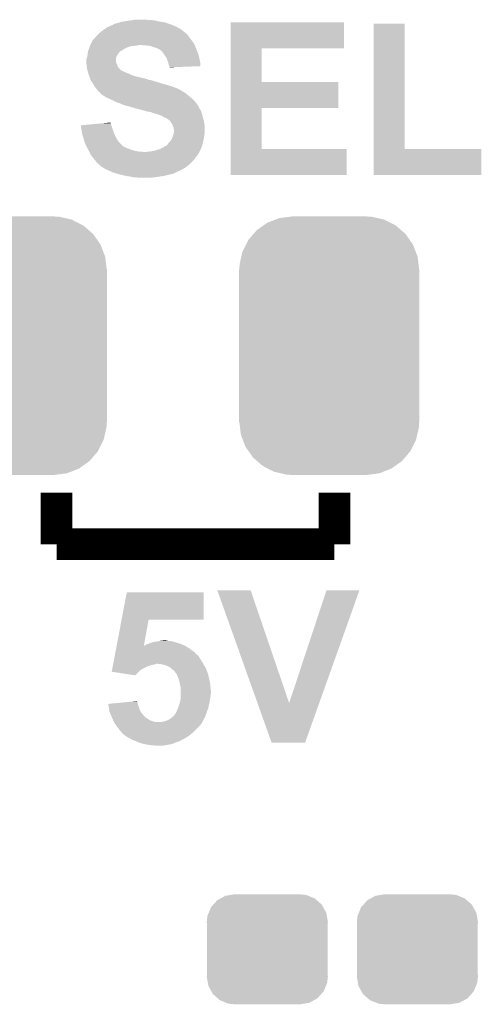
# Model space of a CAD drawing. Extents: x -1.3 to 24.2, y -3.9 to 53.4.
# Tile 8 of 33: x 11.4 to 14.4, y 2.3 to 8.6. Entities that reach past the tile are written whole.
import ezdxf

# ---------------------------------------------------------------- set-up
doc = ezdxf.new("R2010")
doc.units = 0
doc.layers.get('0').update_dxf_attribs({"linetype": 'CONTINUOUS'})
doc.layers.add('DAC_24_CLICK_V100_GTO', color=14, linetype='CONTINUOUS')
doc.layers.add('DAC_24_CLICK_V100_GTS', color=12, linetype='CONTINUOUS')

# ---------------------------------------------------------------- blocks, each defined once
blk = doc.blocks.new('CUSTOM_70')
for points in [[(-0.320744, 0.31339), (-0.298526, 0.325596), (0.317222, 0.31339), (0.30335, 0.325596)], [(-0.298526, 0.325596), (-0.268438, 0.342124), (0.30335, 0.325596), (0.2622, 0.342124)], [(-0.268438, 0.342124), (-0.233628, 0.347838), (0.2622, 0.342124), (0.247972, 0.347838)], [(-0.233628, 0.347838), (-0.20955, 0.35179), (0.247972, 0.347838), (0.20955, 0.35179)], [(-0.37475, 0.234078), (-0.360486, 0.26887), (0.377262, 0.234078), (0.357822, 0.26887)], [(-0.360486, 0.26887), (-0.34504, 0.286174), (0.357822, 0.26887), (0.348152, 0.286174)], [(-0.34504, 0.286174), (-0.320744, 0.31339), (0.348152, 0.286174), (0.317222, 0.31339)], [(-0.38735, 0.17526), (-0.383124, 0.213652), (0.38735, 0.17526), (0.380766, 0.213652)], [(-0.383124, 0.213652), (-0.37475, 0.234078), (0.380766, 0.213652), (0.377262, 0.234078)], [(-0.38608, 0.154124), (-0.38735, 0.17526), (0.38608, 0.154124), (0.38735, 0.17526)], [(-0.38608, -0.154124), (-0.38608, 0.154124), (0.38608, -0.154124), (0.38608, 0.154124)], [(-0.38735, -0.17526), (-0.38608, -0.154124), (0.38735, -0.17526), (0.38608, -0.154124)], [(-0.380764, -0.213652), (-0.38735, -0.17526), (0.383124, -0.213652), (0.38735, -0.17526)], [(-0.377262, -0.234078), (-0.380764, -0.213652), (0.374748, -0.234078), (0.383124, -0.213652)], [(-0.35782, -0.26887), (-0.377262, -0.234078), (0.360486, -0.26887), (0.374748, -0.234078)], [(-0.348152, -0.286174), (-0.35782, -0.26887), (0.345038, -0.286174), (0.360486, -0.26887)], [(-0.31722, -0.31339), (-0.348152, -0.286174), (0.320744, -0.31339), (0.345038, -0.286174)], [(-0.30335, -0.325596), (-0.31722, -0.31339), (0.298524, -0.325596), (0.320744, -0.31339)], [(-0.262198, -0.342124), (-0.30335, -0.325596), (0.268438, -0.342124), (0.298524, -0.325596)], [(-0.247972, -0.347838), (-0.262198, -0.342124), (0.233626, -0.347838), (0.268438, -0.342124)], [(-0.20955, -0.35179), (-0.247972, -0.347838), (0.20955, -0.35179), (0.233626, -0.347838)]]:
    blk.add_solid(points)
blk = doc.blocks.new('CUSTOM_76')
for points in [[(-0.319682, 0.816338), (-0.251122, 0.82504), (0.308712, 0.816338), (0.27044, 0.82504)], [(-0.251122, 0.82504), (-0.23749, 0.82677), (0.27044, 0.82504), (0.23749, 0.82677)], [(-0.464512, 0.738408), (-0.420946, 0.769256), (0.460796, 0.738408), (0.425156, 0.769256)], [(-0.420946, 0.769256), (-0.396894, 0.786286), (0.425156, 0.769256), (0.391508, 0.786286)], [(-0.396894, 0.786286), (-0.344522, 0.80667), (0.391508, 0.786286), (0.351232, 0.80667)], [(-0.344522, 0.80667), (-0.319682, 0.816338), (0.351232, 0.80667), (0.308712, 0.816338)], [(-0.5185, 0.67556), (-0.484594, 0.715032), (0.515528, 0.67556), (0.4878, 0.715032)], [(-0.484594, 0.715032), (-0.464512, 0.738408), (0.4878, 0.715032), (0.460796, 0.738408)], [(-0.555636, 0.601496), (-0.532704, 0.647234), (0.55303, 0.601496), (0.535424, 0.647234)], [(-0.532704, 0.647234), (-0.5185, 0.67556), (0.535424, 0.647234), (0.515528, 0.67556)], [(-0.573704, 0.520636), (-0.562694, 0.569912), (0.571254, 0.520636), (0.565186, 0.569912)], [(-0.562694, 0.569912), (-0.555636, 0.601496), (0.565186, 0.569912), (0.55303, 0.601496)], [(-0.57531, 0.48768), (-0.573704, 0.520636), (0.57531, 0.48768), (0.571254, 0.520636)], [(-0.57658, -0.48768), (-0.57658, 0.48768), (0.57658, -0.48768), (0.57658, 0.48768)], [(-0.571252, -0.520636), (-0.57531, -0.48768), (0.573704, -0.520636), (0.57531, -0.48768)], [(-0.565186, -0.569912), (-0.571252, -0.520636), (0.562692, -0.569912), (0.573704, -0.520636)], [(-0.553028, -0.601496), (-0.565186, -0.569912), (0.555636, -0.601496), (0.562692, -0.569912)], [(-0.535424, -0.647234), (-0.553028, -0.601496), (0.532702, -0.647234), (0.555636, -0.601496)], [(-0.515526, -0.67556), (-0.535424, -0.647234), (0.5185, -0.67556), (0.532702, -0.647234)], [(-0.4878, -0.715032), (-0.515526, -0.67556), (0.484592, -0.715032), (0.5185, -0.67556)], [(-0.460794, -0.738408), (-0.4878, -0.715032), (0.464512, -0.738408), (0.484592, -0.715032)], [(-0.425156, -0.769256), (-0.460794, -0.738408), (0.420944, -0.769256), (0.464512, -0.738408)], [(-0.391506, -0.786286), (-0.425156, -0.769256), (0.396894, -0.786286), (0.420944, -0.769256)], [(-0.351232, -0.80667), (-0.391506, -0.786286), (0.34452, -0.80667), (0.396894, -0.786286)], [(-0.30871, -0.816338), (-0.351232, -0.80667), (0.319682, -0.816338), (0.34452, -0.80667)], [(-0.27044, -0.82504), (-0.30871, -0.816338), (0.25112, -0.82504), (0.319682, -0.816338)], [(-0.23749, -0.82677), (-0.27044, -0.82504), (0.23749, -0.82677), (0.25112, -0.82504)]]:
    blk.add_solid(points)

msp = doc.modelspace()

# ---------------------------------------------------------------- linework, layer by layer
at = {"layer": 'DAC_24_CLICK_V100_GTO', "const_width": 0.2032}
for points in [[(11.684, 5.2832), (11.684, 5.6134)], [(13.462, 5.2832), (13.462, 5.6134)], [(11.684, 5.2832), (13.462, 5.2832)]]:
    msp.add_lwpolyline(points, dxfattribs=at)
at = {"layer": 'DAC_24_CLICK_V100_GTO'}
for points in [[(12.092942, 8.6233), (12.12088, 8.62838), (12.363022, 8.6233), (12.33424, 8.62838)], [(12.12088, 8.62838), (12.1539, 8.63346), (12.33424, 8.62838), (12.311378, 8.63346)], [(12.1539, 8.63346), (12.17168, 8.636), (12.311378, 8.63346), (12.2936, 8.636)], [(12.17168, 8.636), (12.189462, 8.63854), (12.275822, 8.636), (12.260578, 8.63854)], [(11.963402, 8.55726), (11.982994, 8.5725), (12.504418, 8.55726), (12.486642, 8.5725)], [(11.982994, 8.5725), (11.98626, 8.57504), (12.486642, 8.5725), (12.482578, 8.57504)], [(11.98626, 8.57504), (12.001494, 8.5852), (12.482578, 8.57504), (12.466318, 8.5852)], [(12.001494, 8.5852), (12.009112, 8.59028), (12.466318, 8.5852), (12.45616, 8.59028)], [(12.009112, 8.59028), (12.020292, 8.59536), (12.45616, 8.59028), (12.446, 8.59536)], [(12.020292, 8.59536), (12.037064, 8.60298), (12.446, 8.59536), (12.428854, 8.60298)], [(12.037064, 8.60298), (12.039606, 8.602986), (12.428854, 8.60298), (12.42884, 8.602986)], [(12.039606, 8.602986), (12.04214, 8.60552), (12.42884, 8.602986), (12.423138, 8.60552)], [(12.04214, 8.60552), (12.042144, 8.605522), (12.423138, 8.60552), (12.423132, 8.605522)], [(12.042144, 8.605522), (12.052302, 8.6106), (12.423132, 8.605522), (12.407898, 8.6106)], [(12.052302, 8.6106), (12.067542, 8.61568), (12.407898, 8.6106), (12.392658, 8.61568)], [(12.067542, 8.61568), (12.080242, 8.618222), (12.392658, 8.61568), (12.385032, 8.618222)], [(12.080242, 8.618222), (12.086584, 8.620758), (12.385032, 8.618222), (12.377422, 8.620758)], [(12.086584, 8.620758), (12.092942, 8.6233), (12.377422, 8.620758), (12.363022, 8.6233)], [(12.799084, 8.45566), (12.799088, 8.62073), (13.52293, 8.45566), (13.52296, 8.62073)], [(12.799088, 8.62073), (12.79909, 8.62076), (13.52296, 8.62073), (12.79909, 8.62076)], [(13.713464, 7.8105), (13.713488, 8.61311), (13.91161, 7.8105), (13.91158, 8.61311)], [(13.713488, 8.61311), (13.71349, 8.61314), (13.91158, 8.61311), (13.71349, 8.61314)], [(11.912604, 8.50138), (11.915142, 8.506452), (12.55268, 8.50138), (12.548624, 8.506452)], [(11.915142, 8.506452), (11.92276, 8.51408), (12.548624, 8.506452), (12.54252, 8.51408)], [(11.92276, 8.51408), (11.9253, 8.516622), (12.54252, 8.51408), (12.540614, 8.516622)], [(11.9253, 8.516622), (11.932922, 8.52678), (12.540614, 8.516622), (12.532996, 8.52678)], [(11.932922, 8.52678), (11.9507, 8.544558), (12.532996, 8.52678), (12.51966, 8.544558)], [(11.9507, 8.544558), (11.95578, 8.549638), (12.51966, 8.544558), (12.514572, 8.549638)], [(11.95578, 8.549638), (11.958328, 8.552186), (12.514572, 8.549638), (12.509506, 8.552186)], [(11.958328, 8.552186), (11.96338, 8.557238), (12.509506, 8.552186), (12.506966, 8.557238)], [(11.96338, 8.557238), (11.963402, 8.55726), (12.506966, 8.557238), (12.504418, 8.55726)], [(11.886354, 8.43788), (11.890586, 8.45058), (12.095484, 8.43788), (12.115802, 8.45058)], [(11.890586, 8.45058), (11.89228, 8.45566), (12.115802, 8.45058), (12.12596, 8.45566)], [(11.89228, 8.45566), (11.894312, 8.46074), (12.12596, 8.45566), (12.13612, 8.46074)], [(11.894312, 8.46074), (11.897358, 8.468358), (12.13612, 8.46074), (12.158978, 8.468358)], [(11.897358, 8.468358), (11.898376, 8.4709), (12.158978, 8.468358), (12.1793, 8.4709)], [(11.898376, 8.4709), (11.900408, 8.47598), (12.1793, 8.4709), (12.21486, 8.47598)], [(11.900408, 8.47598), (11.90244, 8.48106), (12.56792, 8.47598), (12.56538, 8.48106)], [(11.90244, 8.48106), (11.90498, 8.486138), (12.56538, 8.48106), (12.56284, 8.486138)], [(11.90498, 8.486138), (11.912604, 8.50138), (12.56284, 8.486138), (12.55268, 8.50138)], [(12.25804, 8.47344), (12.227562, 8.47598), (12.56919, 8.47344), (12.56792, 8.47598)], [(12.283438, 8.4709), (12.25804, 8.47344), (12.57046, 8.4709), (12.56919, 8.47344)], [(12.30376, 8.46328), (12.283438, 8.4709), (12.573318, 8.46328), (12.57046, 8.4709)], [(12.32154, 8.458202), (12.30376, 8.46328), (12.575222, 8.458202), (12.573318, 8.46328)], [(12.33424, 8.45312), (12.32154, 8.458202), (12.577128, 8.45312), (12.575222, 8.458202)], [(12.33932, 8.45058), (12.33424, 8.45312), (12.57808, 8.45058), (12.577128, 8.45312)], [(12.344396, 8.448042), (12.33932, 8.45058), (12.579168, 8.448042), (12.57808, 8.45058)], [(12.349474, 8.442966), (12.344396, 8.448042), (12.581344, 8.442966), (12.579168, 8.448042)], [(12.35202, 8.44296), (12.349474, 8.442966), (12.581346, 8.44296), (12.581344, 8.442966)], [(12.360488, 8.4328), (12.35202, 8.44296), (12.5857, 8.4328), (12.581346, 8.44296)], [(12.799078, 8.23976), (12.799084, 8.45563), (12.99721, 8.23976), (12.99718, 8.45563)], [(12.799084, 8.45563), (12.799084, 8.45566), (12.99718, 8.45563), (13.52293, 8.45566)], [(11.8745, 8.379462), (11.877038, 8.392158), (12.065002, 8.379462), (12.065, 8.392158)], [(11.8745, 8.366762), (11.8745, 8.379462), (12.065002, 8.366762), (12.065002, 8.379462)], [(11.877038, 8.392158), (11.87704, 8.39216), (12.065, 8.392158), (12.065, 8.39216)], [(11.87704, 8.39216), (11.880668, 8.404866), (12.065, 8.39216), (12.067538, 8.404866)], [(11.880668, 8.404866), (11.88212, 8.409942), (12.067538, 8.404866), (12.071348, 8.409942)], [(11.88212, 8.409942), (11.882684, 8.41502), (12.071348, 8.409942), (12.07516, 8.41502)], [(11.882684, 8.41502), (11.884378, 8.43026), (12.07516, 8.41502), (12.08532, 8.43026)], [(11.884378, 8.43026), (11.884662, 8.432802), (12.08532, 8.43026), (12.087862, 8.432802)], [(11.884662, 8.432802), (11.886352, 8.437874), (12.087862, 8.432802), (12.092934, 8.437874)], [(11.886352, 8.437874), (11.886354, 8.43788), (12.092934, 8.437874), (12.095484, 8.43788)], [(12.36472, 8.42772), (12.360488, 8.4328), (12.587606, 8.42772), (12.5857, 8.4328)], [(12.375608, 8.412478), (12.36472, 8.42772), (12.59332, 8.412478), (12.587606, 8.42772)], [(12.37742, 8.40994), (12.375608, 8.412478), (12.593884, 8.40994), (12.59332, 8.412478)], [(12.387578, 8.394702), (12.37742, 8.40994), (12.597272, 8.394702), (12.593884, 8.40994)], [(12.3952, 8.37438), (12.387578, 8.394702), (12.601788, 8.37438), (12.597272, 8.394702)], [(11.874502, 8.366758), (11.8745, 8.366762), (12.065002, 8.366758), (12.065002, 8.366762)], [(11.875348, 8.35914), (11.874502, 8.366758), (12.06754, 8.35914), (12.065002, 8.366758)], [(11.876476, 8.348978), (11.875348, 8.35914), (12.072622, 8.348978), (12.06754, 8.35914)], [(11.87704, 8.3439), (11.876476, 8.348978), (12.073892, 8.3439), (12.072622, 8.348978)], [(11.877676, 8.338816), (11.87704, 8.3439), (12.075162, 8.338816), (12.073892, 8.3439)], [(11.878946, 8.32866), (11.877676, 8.338816), (12.082782, 8.32866), (12.075162, 8.338816)], [(11.87958, 8.323582), (11.878946, 8.32866), (12.08786, 8.323582), (12.082782, 8.32866)], [(11.881034, 8.3185), (11.87958, 8.323582), (12.09294, 8.3185), (12.08786, 8.323582)], [(11.882484, 8.31342), (11.881034, 8.3185), (12.100562, 8.31342), (12.09294, 8.3185)], [(11.88321, 8.31088), (11.882484, 8.31342), (12.105642, 8.31088), (12.100562, 8.31342)], [(12.39774, 8.366758), (12.3952, 8.37438), (12.60348, 8.366758), (12.601788, 8.37438)], [(12.400278, 8.35914), (12.39774, 8.366758), (12.60347, 8.35914), (12.60348, 8.366758)], [(12.40282, 8.346442), (12.400278, 8.35914), (12.603456, 8.346442), (12.60347, 8.35914)], [(12.405362, 8.34136), (12.40282, 8.346442), (12.60345, 8.34136), (12.603456, 8.346442)], [(12.407898, 8.336284), (12.405362, 8.34136), (12.47267, 8.336284), (12.60345, 8.34136)], [(12.4079, 8.33377), (12.407898, 8.336284), (12.4079, 8.33377), (12.47267, 8.336284)], [(11.883938, 8.308336), (11.88321, 8.31088), (12.113254, 8.308336), (12.105642, 8.31088)], [(11.885388, 8.303258), (11.883938, 8.308336), (12.118346, 8.303258), (12.113254, 8.308336)], [(11.886114, 8.300718), (11.885388, 8.303258), (12.128502, 8.300718), (12.118346, 8.303258)], [(11.889018, 8.29056), (11.886114, 8.300718), (12.1539, 8.29056), (12.128502, 8.300718)], [(11.889742, 8.28802), (11.889018, 8.29056), (12.158982, 8.28802), (12.1539, 8.29056)], [(11.891556, 8.28294), (11.889742, 8.28802), (12.169142, 8.28294), (12.158982, 8.28802)], [(11.89337, 8.277862), (11.891556, 8.28294), (12.18438, 8.277862), (12.169142, 8.28294)], [(11.896998, 8.2677), (11.89337, 8.277862), (12.22502, 8.2677), (12.18438, 8.277862)], [(11.89881, 8.26262), (11.896998, 8.2677), (12.247878, 8.26262), (12.22502, 8.2677)], [(11.901532, 8.255), (11.89881, 8.26262), (12.27328, 8.255), (12.247878, 8.26262)], [(11.902438, 8.25246), (11.901532, 8.255), (12.280904, 8.25246), (12.27328, 8.255)], [(11.90244, 8.252452), (11.902438, 8.25246), (12.286014, 8.252452), (12.285982, 8.25246)], [(11.904054, 8.249918), (11.90244, 8.252452), (12.296142, 8.249918), (12.286014, 8.252452)], [(11.907286, 8.24484), (11.904054, 8.249918), (12.308842, 8.24484), (12.296142, 8.249918)], [(11.908904, 8.242298), (11.907286, 8.24484), (12.32154, 8.242298), (12.308842, 8.24484)], [(11.91537, 8.23214), (11.908904, 8.242298), (12.35202, 8.23214), (12.32154, 8.242298)], [(11.92022, 8.22452), (11.91537, 8.23214), (12.378694, 8.22452), (12.35202, 8.23214)], [(11.927838, 8.211822), (11.92022, 8.22452), (12.42314, 8.211822), (12.378694, 8.22452)], [(11.937366, 8.19912), (11.927838, 8.211822), (12.45616, 8.19912), (12.42314, 8.211822)], [(11.943082, 8.1915), (11.937366, 8.19912), (12.471398, 8.1915), (12.45616, 8.19912)], [(11.948798, 8.18388), (11.943082, 8.1915), (12.484096, 8.18388), (12.471398, 8.1915)], [(12.799072, 8.07466), (12.799078, 8.23973), (13.48737, 8.07466), (13.4874, 8.23973)], [(12.799078, 8.23973), (12.799078, 8.23976), (13.4874, 8.23973), (12.99721, 8.23976)], [(11.94882, 8.18385), (11.948798, 8.18388), (12.48664, 8.18385), (12.484096, 8.18388)], [(11.9507, 8.181342), (11.94882, 8.18385), (12.486662, 8.181342), (12.48664, 8.18385)], [(11.95071, 8.181334), (11.9507, 8.181342), (12.486662, 8.181334), (12.486662, 8.181342)], [(11.955788, 8.176262), (11.95071, 8.181334), (12.496796, 8.176262), (12.486662, 8.181334)], [(11.955792, 8.17626), (11.955788, 8.176262), (12.496798, 8.17626), (12.496796, 8.176262)], [(11.960854, 8.173714), (11.955792, 8.17626), (12.501044, 8.173714), (12.496798, 8.17626)], [(11.963398, 8.168644), (11.960854, 8.173714), (12.509494, 8.168644), (12.501044, 8.173714)], [(11.963404, 8.16864), (11.963398, 8.168644), (12.5095, 8.16864), (12.509494, 8.168644)], [(11.9761, 8.15848), (11.963404, 8.16864), (12.521692, 8.15848), (12.5095, 8.16864)], [(11.99134, 8.14832), (11.9761, 8.15848), (12.533884, 8.14832), (12.521692, 8.15848)], [(12.00023, 8.14324), (11.99134, 8.14832), (12.53998, 8.14324), (12.533884, 8.14832)], [(12.009118, 8.13816), (12.00023, 8.14324), (12.545788, 8.13816), (12.53998, 8.14324)], [(12.0269, 8.13054), (12.009118, 8.13816), (12.554496, 8.13054), (12.545788, 8.13816)], [(12.03706, 8.12546), (12.0269, 8.13054), (12.560302, 8.12546), (12.554496, 8.13054)], [(12.06246, 8.11276), (12.03706, 8.12546), (12.571416, 8.11276), (12.560302, 8.12546)], [(12.083792, 8.105142), (12.06246, 8.11276), (12.57808, 8.105142), (12.571416, 8.11276)], [(12.09802, 8.10006), (12.083792, 8.105142), (12.581892, 8.10006), (12.57808, 8.105142)], [(12.115802, 8.09244), (12.09802, 8.10006), (12.587608, 8.09244), (12.581892, 8.10006)], [(12.131038, 8.087362), (12.115802, 8.09244), (12.591418, 8.087362), (12.587608, 8.09244)], [(12.146256, 8.084824), (12.131038, 8.087362), (12.59332, 8.084824), (12.591418, 8.087362)], [(12.146278, 8.08482), (12.146256, 8.084824), (12.593322, 8.08482), (12.59332, 8.084824)], [(12.158978, 8.079742), (12.146278, 8.08482), (12.593324, 8.079742), (12.593322, 8.08482)], [(12.15901, 8.079734), (12.158978, 8.079742), (12.593324, 8.079734), (12.593324, 8.079742)], [(12.179298, 8.074662), (12.15901, 8.079734), (12.596708, 8.074662), (12.593324, 8.079734)], [(12.184376, 8.072122), (12.179298, 8.074662), (12.5984, 8.072122), (12.596708, 8.074662)], [(12.184378, 8.07212), (12.184376, 8.072122), (12.598402, 8.07212), (12.5984, 8.072122)], [(12.20724, 8.06704), (12.184378, 8.07212), (12.60145, 8.06704), (12.598402, 8.07212)], [(12.22756, 8.06196), (12.20724, 8.06704), (12.604496, 8.06196), (12.60145, 8.06704)], [(12.236458, 8.059418), (12.22756, 8.06196), (12.60602, 8.059418), (12.604496, 8.06196)], [(12.799064, 7.8105), (12.799072, 8.07463), (12.99721, 7.8105), (12.99718, 8.07463)], [(12.799072, 8.07463), (12.799072, 8.07466), (12.99718, 8.07463), (13.48737, 8.07466)], [(12.263118, 8.0518), (12.236458, 8.059418), (12.609286, 8.0518), (12.60602, 8.059418)], [(12.27836, 8.04926), (12.263118, 8.0518), (12.610374, 8.04926), (12.609286, 8.0518)], [(12.291058, 8.04672), (12.27836, 8.04926), (12.611462, 8.04672), (12.610374, 8.04926)], [(12.301218, 8.04164), (12.291058, 8.04672), (12.61364, 8.04164), (12.611462, 8.04672)], [(12.301226, 8.041638), (12.301218, 8.04164), (12.61364, 8.041638), (12.61364, 8.04164)], [(12.31138, 8.039098), (12.301226, 8.041638), (12.614206, 8.039098), (12.61364, 8.041638)], [(12.326622, 8.03402), (12.31138, 8.039098), (12.615334, 8.03402), (12.614206, 8.039098)], [(12.336778, 8.031482), (12.326622, 8.03402), (12.615898, 8.031482), (12.615334, 8.03402)], [(12.341856, 8.028942), (12.336778, 8.031482), (12.616462, 8.028942), (12.615898, 8.031482)], [(12.344396, 8.02894), (12.341856, 8.028942), (12.616464, 8.02894), (12.616462, 8.028942)], [(12.362178, 8.02132), (12.344396, 8.02894), (12.618156, 8.02132), (12.616464, 8.02894)], [(12.366408, 8.018782), (12.362178, 8.02132), (12.61872, 8.018782), (12.618156, 8.02132)], [(12.374878, 8.0137), (12.366408, 8.018782), (12.620246, 8.0137), (12.61872, 8.018782)], [(12.387588, 8.00862), (12.374878, 8.0137), (12.62177, 8.00862), (12.620246, 8.0137)], [(12.39774, 8.001), (12.387588, 8.00862), (12.624056, 8.001), (12.62177, 8.00862)], [(12.40536, 7.99592), (12.39774, 8.001), (12.62558, 7.99592), (12.624056, 8.001)], [(11.838962, 7.962892), (11.866262, 7.965438), (12.03525, 7.962892), (12.034522, 7.965438)], [(11.841492, 7.94766), (11.838962, 7.962892), (12.0396, 7.94766), (12.03525, 7.962892)], [(11.84402, 7.93242), (11.841492, 7.94766), (12.045316, 7.93242), (12.0396, 7.94766)], [(11.866262, 7.965438), (11.920714, 7.970516), (12.034522, 7.965438), (12.031982, 7.970516)], [(11.920714, 7.970516), (11.975186, 7.975596), (12.031982, 7.970516), (12.03198, 7.975596)], [(11.975186, 7.975596), (12.029446, 7.980656), (12.03198, 7.975596), (12.029446, 7.980656)], [(12.4079, 7.99338), (12.40536, 7.99592), (12.62634, 7.99338), (12.62558, 7.99592)], [(12.412974, 7.988306), (12.4079, 7.99338), (12.627186, 7.988306), (12.62634, 7.99338)], [(12.41298, 7.985756), (12.412974, 7.988306), (12.627612, 7.985756), (12.627186, 7.988306)], [(12.4206, 7.9756), (12.41298, 7.985756), (12.629304, 7.9756), (12.627612, 7.985756)], [(12.425678, 7.967984), (12.4206, 7.9756), (12.630574, 7.967984), (12.629304, 7.9756)], [(12.42695, 7.962898), (12.425678, 7.967984), (12.63142, 7.962898), (12.630574, 7.967984)], [(12.428218, 7.957822), (12.42695, 7.962898), (12.63142, 7.957822), (12.63142, 7.962898)], [(12.433298, 7.947664), (12.428218, 7.957822), (12.63142, 7.947664), (12.63142, 7.957822)], [(12.4333, 7.940044), (12.433298, 7.947664), (12.63142, 7.940044), (12.63142, 7.947664)], [(12.435838, 7.932422), (12.4333, 7.940044), (12.63142, 7.932422), (12.63142, 7.940044)], [(11.844944, 7.92734), (11.84402, 7.93242), (12.04722, 7.92734), (12.045316, 7.93242)], [(11.8491, 7.90448), (11.844944, 7.92734), (12.05484, 7.90448), (12.04722, 7.92734)], [(11.85672, 7.879082), (11.8491, 7.90448), (12.06754, 7.879082), (12.05484, 7.90448)], [(11.862816, 7.858758), (11.85672, 7.879082), (12.080242, 7.858758), (12.06754, 7.879082)], [(12.41044, 7.85876), (12.4206, 7.873992), (12.622274, 7.85876), (12.625322, 7.873992)], [(12.4206, 7.873992), (12.42278, 7.879082), (12.625322, 7.873992), (12.62634, 7.879082)], [(12.42278, 7.879082), (12.42822, 7.89178), (12.62634, 7.879082), (12.628154, 7.89178)], [(12.42822, 7.89178), (12.429912, 7.896858), (12.628154, 7.89178), (12.62888, 7.896858)], [(12.429912, 7.896858), (12.433298, 7.907018), (12.62888, 7.896858), (12.63142, 7.907018)], [(12.433298, 7.907018), (12.4333, 7.907022), (12.63142, 7.907018), (12.63142, 7.907022)], [(12.4333, 7.907022), (12.43584, 7.927342), (12.63142, 7.907022), (12.63142, 7.927342)], [(12.43584, 7.927342), (12.435838, 7.932422), (12.63142, 7.927342), (12.63142, 7.932422)], [(11.864338, 7.85368), (11.862816, 7.858758), (12.08532, 7.85368), (12.080242, 7.858758)], [(11.8745, 7.83082), (11.864338, 7.85368), (12.10818, 7.83082), (12.08532, 7.85368)], [(11.874502, 7.830818), (11.8745, 7.83082), (12.108182, 7.830818), (12.10818, 7.83082)], [(11.87831, 7.8232), (11.874502, 7.830818), (12.120882, 7.8232), (12.108182, 7.830818)], [(11.88212, 7.81558), (11.87831, 7.8232), (12.13866, 7.81558), (12.120882, 7.8232)], [(11.88466, 7.8105), (11.88212, 7.81558), (12.152208, 7.8105), (12.13866, 7.81558)], [(11.886112, 7.80796), (11.88466, 7.8105), (12.15898, 7.80796), (12.152208, 7.8105)], [(12.318998, 7.80288), (12.3444, 7.8105), (12.603248, 7.80288), (12.606712, 7.8105)], [(12.3444, 7.8105), (12.364718, 7.82066), (12.606712, 7.8105), (12.61133, 7.82066)], [(12.364718, 7.82066), (12.372842, 7.825738), (12.61133, 7.82066), (12.61364, 7.825738)], [(12.372842, 7.825738), (12.385036, 7.83336), (12.61364, 7.825738), (12.615718, 7.83336)], [(12.385036, 7.83336), (12.387586, 7.833366), (12.615718, 7.83336), (12.61572, 7.833366)], [(12.387586, 7.833366), (12.3952, 7.84098), (12.61572, 7.833366), (12.617796, 7.84098)], [(12.3952, 7.84098), (12.400282, 7.848602), (12.617796, 7.84098), (12.619874, 7.848602)], [(12.400282, 7.848602), (12.40536, 7.85368), (12.619874, 7.848602), (12.62126, 7.85368)], [(12.40536, 7.85368), (12.41044, 7.85876), (12.62126, 7.85368), (12.622274, 7.85876)], [(12.79906, 7.64543), (12.799064, 7.81047), (13.54071, 7.64543), (13.54074, 7.81047)], [(12.799064, 7.81047), (12.799064, 7.8105), (13.54074, 7.81047), (12.99721, 7.8105)], [(13.71346, 7.64543), (13.713464, 7.81047), (14.40177, 7.64543), (14.4018, 7.81047)], [(13.713464, 7.81047), (13.713464, 7.8105), (14.4018, 7.81047), (13.91161, 7.8105)], [(11.890468, 7.80034), (11.886112, 7.80796), (12.18184, 7.80034), (12.15898, 7.80796)], [(11.89337, 7.79526), (11.890468, 7.80034), (12.20978, 7.79526), (12.18184, 7.80034)], [(11.89482, 7.792722), (11.89337, 7.79526), (12.242774, 7.792722), (12.20978, 7.79526)], [(11.894822, 7.79272), (11.89482, 7.792722), (12.242798, 7.79272), (12.242774, 7.792722)], [(11.90244, 7.774942), (11.894822, 7.79272), (12.588462, 7.774942), (12.598166, 7.79272)], [(11.9065, 7.769868), (11.90244, 7.774942), (12.585694, 7.769868), (12.588462, 7.774942)], [(11.908542, 7.767316), (11.9065, 7.769868), (12.580628, 7.767316), (12.585694, 7.769868)], [(11.926826, 7.744458), (11.908542, 7.767316), (12.565378, 7.744458), (12.580628, 7.767316)], [(12.25804, 7.79272), (12.27582, 7.79526), (12.598166, 7.79272), (12.599552, 7.79526)], [(12.27582, 7.79526), (12.296138, 7.7978), (12.599552, 7.79526), (12.60094, 7.7978)], [(12.296138, 7.7978), (12.318998, 7.80288), (12.60094, 7.7978), (12.603248, 7.80288)], [(11.93292, 7.73684), (11.926826, 7.744458), (12.557758, 7.73684), (12.565378, 7.744458)], [(11.94054, 7.72668), (11.93292, 7.73684), (12.547598, 7.72668), (12.557758, 7.73684)], [(11.945628, 7.719064), (11.94054, 7.72668), (12.539982, 7.719064), (12.547598, 7.72668)], [(11.950696, 7.716522), (11.945628, 7.719064), (12.53744, 7.716522), (12.539982, 7.719064)], [(11.95578, 7.711442), (11.950696, 7.716522), (12.53236, 7.711442), (12.53744, 7.716522)], [(11.955784, 7.71144), (11.95578, 7.711442), (12.532358, 7.71144), (12.53236, 7.711442)], [(11.976102, 7.6962), (11.955784, 7.71144), (12.512764, 7.6962), (12.532358, 7.71144)], [(11.98017, 7.693658), (11.976102, 7.6962), (12.509498, 7.693658), (12.512764, 7.6962)], [(11.99642, 7.683502), (11.98017, 7.693658), (12.492568, 7.683502), (12.509498, 7.693658)], [(12.007854, 7.67842), (11.99642, 7.683502), (12.484098, 7.67842), (12.492568, 7.683502)], [(12.042142, 7.66318), (12.007854, 7.67842), (12.451092, 7.66318), (12.484098, 7.67842)], [(12.042148, 7.663178), (12.042142, 7.66318), (12.451088, 7.663178), (12.451092, 7.66318)], [(12.049762, 7.66064), (12.042148, 7.663178), (12.448542, 7.66064), (12.451088, 7.663178)], [(12.049774, 7.660636), (12.049762, 7.66064), (12.443454, 7.660636), (12.448542, 7.66064)], [(12.065, 7.65556), (12.049774, 7.660636), (12.435848, 7.65556), (12.443454, 7.660636)], [(12.073462, 7.653022), (12.065, 7.65556), (12.42822, 7.653022), (12.435848, 7.65556)], [(12.090402, 7.64794), (12.073462, 7.653022), (12.4079, 7.64794), (12.42822, 7.653022)], [(12.101832, 7.6454), (12.090402, 7.64794), (12.3952, 7.6454), (12.4079, 7.64794)], [(12.124692, 7.64032), (12.101832, 7.6454), (12.37742, 7.64032), (12.3952, 7.6454)], [(12.136122, 7.63778), (12.124692, 7.64032), (12.36218, 7.63778), (12.37742, 7.64032)], [(12.156438, 7.63524), (12.136122, 7.63778), (12.3444, 7.63524), (12.36218, 7.63778)], [(12.166598, 7.6327), (12.156438, 7.63524), (12.32662, 7.6327), (12.3444, 7.63524)], [(12.176758, 7.63016), (12.166598, 7.6327), (12.306298, 7.63016), (12.32662, 7.6327)], [(12.209778, 7.62762), (12.194538, 7.63016), (12.285978, 7.62762), (12.306298, 7.63016)], [(13.54071, 7.6454), (12.79906, 7.64543), (13.54071, 7.6454), (13.54071, 7.64543)], [(14.40177, 7.6454), (13.71346, 7.64543), (14.40177, 7.6454), (14.40177, 7.64543)], [(12.100296, 4.8006), (12.1336, 4.97583), (12.62631, 4.8006), (12.62634, 4.97583)], [(12.1336, 4.97583), (12.133606, 4.97586), (12.62634, 4.97583), (12.133606, 4.97586)], [(12.712734, 4.988536), (12.712728, 4.98855), (12.926064, 4.988536), (12.712728, 4.98855)], [(12.97004, 4.267286), (12.712734, 4.988536), (13.172468, 4.267286), (12.926064, 4.988536)], [(13.172468, 4.267286), (13.411212, 4.988524), (13.364672, 4.267286), (13.62201, 4.988524)], [(13.411212, 4.988524), (13.411224, 4.98856), (13.62201, 4.988524), (13.411224, 4.98856)], [(12.068918, 4.635504), (12.100292, 4.800574), (12.242834, 4.635504), (12.273276, 4.800574)], [(12.100292, 4.800574), (12.100296, 4.8006), (12.273276, 4.800574), (12.62631, 4.8006)], [(12.303762, 4.65836), (12.324062, 4.660898), (12.438378, 4.65836), (12.430762, 4.660898)], [(12.324062, 4.660898), (12.324078, 4.6609), (12.430762, 4.660898), (12.430752, 4.6609)], [(12.324078, 4.6609), (12.336778, 4.66344), (12.430752, 4.6609), (12.415522, 4.66344)], [(12.336778, 4.66344), (12.34948, 4.66598), (12.402822, 4.66344), (12.392668, 4.66598)], [(12.34948, 4.66598), (12.349498, 4.665982), (12.392668, 4.66598), (12.39266, 4.665982)], [(12.349498, 4.665982), (12.372322, 4.668518), (12.39266, 4.665982), (12.385042, 4.668518)], [(12.372322, 4.668518), (12.372342, 4.66852), (12.385042, 4.668518), (12.372342, 4.66852)], [(12.060712, 4.59232), (12.065538, 4.61772), (12.567922, 4.59232), (12.532358, 4.61772)], [(12.065538, 4.61772), (12.067952, 4.63042), (12.532358, 4.61772), (12.512038, 4.63042)], [(12.067952, 4.63042), (12.068918, 4.6355), (12.512038, 4.63042), (12.50188, 4.6355)], [(12.068918, 4.6355), (12.068918, 4.635504), (12.242834, 4.6355), (12.247886, 4.635504)], [(12.242834, 4.6355), (12.242834, 4.635504), (12.50188, 4.6355), (12.501872, 4.635504)], [(12.247886, 4.635504), (12.251686, 4.63804), (12.501872, 4.635504), (12.4968, 4.63804)], [(12.251686, 4.63804), (12.255492, 4.64058), (12.4968, 4.63804), (12.490874, 4.64058)], [(12.255492, 4.64058), (12.268198, 4.64566), (12.490874, 4.64058), (12.479022, 4.64566)], [(12.268198, 4.64566), (12.28344, 4.65074), (12.479022, 4.64566), (12.462512, 4.65074)], [(12.28344, 4.65074), (12.296988, 4.65582), (12.462512, 4.65074), (12.446, 4.65582)], [(12.296988, 4.65582), (12.303762, 4.65836), (12.446, 4.65582), (12.438378, 4.65836)], [(12.04816, 4.52628), (12.050574, 4.538978), (12.61872, 4.52628), (12.611102, 4.538978)], [(12.050574, 4.538978), (12.052506, 4.549148), (12.611102, 4.538978), (12.603482, 4.549148)], [(12.052506, 4.549148), (12.054436, 4.559298), (12.603482, 4.549148), (12.5984, 4.559298)], [(12.054436, 4.559298), (12.055884, 4.56692), (12.5984, 4.559298), (12.59332, 4.56692)], [(12.055884, 4.56692), (12.057332, 4.574534), (12.59332, 4.56692), (12.585706, 4.574534)], [(12.057332, 4.57454), (12.060712, 4.59232), (12.58316, 4.57454), (12.567922, 4.59232)], [(12.057332, 4.574534), (12.057332, 4.57454), (12.585706, 4.574534), (12.58316, 4.57454)], [(12.03754, 4.4704), (12.03947, 4.48056), (12.21232, 4.4704), (12.22502, 4.48056)], [(12.03947, 4.48056), (12.04092, 4.48818), (12.22502, 4.48056), (12.237722, 4.48818)], [(12.04092, 4.48818), (12.043332, 4.50088), (12.237722, 4.48818), (12.26312, 4.50088)], [(12.043332, 4.50088), (12.044782, 4.5085), (12.26312, 4.50088), (12.28598, 4.5085)], [(12.044782, 4.5085), (12.045746, 4.51358), (12.28598, 4.5085), (12.303758, 4.51358)], [(12.045746, 4.51358), (12.04623, 4.51612), (12.303758, 4.51358), (12.318998, 4.51612)], [(12.04623, 4.51612), (12.046712, 4.518658), (12.318998, 4.51612), (12.324076, 4.518658)], [(12.046712, 4.51866), (12.04816, 4.52628), (12.622532, 4.51866), (12.61872, 4.52628)], [(12.046712, 4.518658), (12.046712, 4.51866), (12.324076, 4.518658), (12.331698, 4.51866)], [(12.354558, 4.51612), (12.331698, 4.51866), (12.623802, 4.51612), (12.622532, 4.51866)], [(12.377418, 4.51104), (12.354558, 4.51612), (12.626342, 4.51104), (12.623802, 4.51612)], [(12.377424, 4.511038), (12.377418, 4.51104), (12.626342, 4.511038), (12.626342, 4.51104)], [(12.3952, 4.50342), (12.377424, 4.511038), (12.631424, 4.50342), (12.626342, 4.511038)], [(12.410424, 4.495808), (12.3952, 4.50342), (12.6365, 4.495808), (12.631424, 4.50342)], [(12.410436, 4.495802), (12.410424, 4.495808), (12.636504, 4.495802), (12.6365, 4.495808)], [(12.4206, 4.485642), (12.410436, 4.495802), (12.640856, 4.485642), (12.636504, 4.495802)], [(12.43076, 4.47802), (12.4206, 4.485642), (12.64412, 4.47802), (12.640856, 4.485642)], [(12.438372, 4.472936), (12.43076, 4.47802), (12.646028, 4.472936), (12.64412, 4.47802)], [(12.43838, 4.470398), (12.438372, 4.472936), (12.646978, 4.470398), (12.646028, 4.472936)], [(12.037064, 4.46789), (12.03754, 4.4704), (12.209808, 4.46789), (12.21232, 4.4704)], [(12.18692, 4.445002), (12.037064, 4.46789), (12.18692, 4.445002), (12.209808, 4.46789)], [(12.44926, 4.457702), (12.43838, 4.470398), (12.651738, 4.457702), (12.646978, 4.470398)], [(12.453618, 4.452614), (12.44926, 4.457702), (12.653194, 4.452614), (12.651738, 4.457702)], [(12.458382, 4.439922), (12.453618, 4.452614), (12.65682, 4.439922), (12.653194, 4.452614)], [(12.46124, 4.4323), (12.458382, 4.439922), (12.658514, 4.4323), (12.65682, 4.439922)], [(12.46632, 4.41706), (12.46124, 4.4323), (12.6619, 4.41706), (12.658514, 4.4323)], [(12.468858, 4.40944), (12.46632, 4.41706), (12.663426, 4.40944), (12.6619, 4.41706)], [(12.472812, 4.391662), (12.468858, 4.40944), (12.66698, 4.391662), (12.663426, 4.40944)], [(12.47394, 4.38658), (12.472812, 4.391662), (12.66749, 4.38658), (12.66698, 4.391662)], [(12.47902, 4.366262), (12.47394, 4.38658), (12.66952, 4.366262), (12.66749, 4.38658)], [(12.47902, 4.340862), (12.47902, 4.366262), (12.67206, 4.340862), (12.66952, 4.366262)], [(12.47394, 4.27228), (12.478172, 4.29768), (12.662746, 4.27228), (12.66698, 4.29768)], [(12.478172, 4.29768), (12.47902, 4.302762), (12.66698, 4.29768), (12.667996, 4.302762)], [(12.47902, 4.328158), (12.47902, 4.340862), (12.672058, 4.328158), (12.67206, 4.340862)], [(12.47902, 4.320536), (12.47902, 4.328158), (12.66952, 4.320536), (12.672058, 4.328158)], [(12.47902, 4.310378), (12.47902, 4.320536), (12.66952, 4.310378), (12.66952, 4.320536)], [(12.47902, 4.302762), (12.47902, 4.310378), (12.667996, 4.302762), (12.66952, 4.310378)], [(12.014222, 4.262112), (12.120368, 4.272278), (12.204196, 4.262112), (12.20216, 4.272278)], [(12.014784, 4.25958), (12.014222, 4.262112), (12.204702, 4.25958), (12.204196, 4.262112)], [(12.01928, 4.23926), (12.014784, 4.25958), (12.211476, 4.23926), (12.204702, 4.25958)], [(12.02041, 4.229102), (12.01928, 4.23926), (12.21486, 4.229102), (12.211476, 4.23926)], [(12.02182, 4.216402), (12.02041, 4.229102), (12.220308, 4.216402), (12.21486, 4.229102)], [(12.120368, 4.272278), (12.17339, 4.277356), (12.20216, 4.272278), (12.199622, 4.277356)], [(12.17339, 4.277356), (12.19962, 4.279868), (12.199622, 4.277356), (12.19962, 4.279868)], [(12.45108, 4.21132), (12.4587, 4.2291), (12.646114, 4.21132), (12.652464, 4.2291)], [(12.4587, 4.2291), (12.460604, 4.23418), (12.652464, 4.2291), (12.654278, 4.23418)], [(12.460604, 4.23418), (12.46632, 4.24942), (12.654278, 4.23418), (12.657794, 4.24942)], [(12.46632, 4.24942), (12.472246, 4.2672), (12.657794, 4.24942), (12.6619, 4.2672)], [(12.472246, 4.2672), (12.47394, 4.27228), (12.6619, 4.2672), (12.662746, 4.27228)], [(13.060676, 4.013224), (12.97004, 4.267286), (13.274024, 4.013224), (13.364672, 4.267286)], [(12.02385, 4.211328), (12.02182, 4.216402), (12.222482, 4.211328), (12.220308, 4.216402)], [(12.036044, 4.180842), (12.02385, 4.211328), (12.24788, 4.180842), (12.222482, 4.211328)], [(12.03706, 4.1783), (12.036044, 4.180842), (12.247902, 4.1783), (12.24788, 4.180842)], [(12.037064, 4.178294), (12.03706, 4.1783), (12.247902, 4.178294), (12.247902, 4.1783)], [(12.04058, 4.170678), (12.037064, 4.178294), (12.263112, 4.170678), (12.247902, 4.178294)], [(12.044096, 4.163058), (12.04058, 4.170678), (12.273282, 4.163058), (12.263112, 4.170678)], [(12.047612, 4.15544), (12.044096, 4.163058), (12.285972, 4.15544), (12.273282, 4.163058)], [(12.39012, 4.15544), (12.400272, 4.16052), (12.621258, 4.15544), (12.6238, 4.16052)], [(12.400272, 4.16052), (12.405352, 4.163062), (12.6238, 4.16052), (12.625252, 4.163062)], [(12.405352, 4.163062), (12.423142, 4.175762), (12.625252, 4.163062), (12.63251, 4.175762)], [(12.423142, 4.175762), (12.425676, 4.178298), (12.63251, 4.175762), (12.63396, 4.178298)], [(12.425676, 4.178298), (12.438382, 4.191004), (12.63396, 4.178298), (12.638724, 4.191004)], [(12.438382, 4.191004), (12.440922, 4.196072), (12.638724, 4.191004), (12.640624, 4.196072)], [(12.440922, 4.196072), (12.443462, 4.19862), (12.640624, 4.196072), (12.64158, 4.19862)], [(12.443462, 4.19862), (12.446002, 4.201164), (12.64158, 4.19862), (12.642488, 4.201164)], [(12.446002, 4.201164), (12.45108, 4.21132), (12.642488, 4.201164), (12.646114, 4.21132)], [(12.049958, 4.15036), (12.047612, 4.15544), (12.30122, 4.15036), (12.285972, 4.15544)], [(12.0523, 4.145282), (12.049958, 4.15036), (12.318996, 4.145282), (12.30122, 4.15036)], [(12.052302, 4.14528), (12.0523, 4.145282), (12.319002, 4.14528), (12.318996, 4.145282)], [(12.055344, 4.140208), (12.052302, 4.14528), (12.613638, 4.140208), (12.616174, 4.14528)], [(12.05992, 4.132578), (12.055344, 4.140208), (12.608186, 4.132578), (12.613638, 4.140208)], [(12.066694, 4.12242), (12.05992, 4.132578), (12.60093, 4.12242), (12.608186, 4.132578)], [(12.066708, 4.122398), (12.066694, 4.12242), (12.598394, 4.122398), (12.60093, 4.12242)], [(12.070076, 4.117348), (12.066708, 4.122398), (12.595858, 4.117348), (12.598394, 4.122398)], [(12.07008, 4.11734), (12.070076, 4.117348), (12.59585, 4.11734), (12.595858, 4.117348)], [(12.080238, 4.107172), (12.07008, 4.11734), (12.585684, 4.107172), (12.59585, 4.11734)], [(12.085318, 4.097024), (12.080238, 4.107172), (12.575538, 4.097024), (12.585684, 4.107172)], [(12.095478, 4.086862), (12.085318, 4.097024), (12.56538, 4.086862), (12.575538, 4.097024)], [(12.349482, 4.14528), (12.35964, 4.14782), (12.616174, 4.14528), (12.617446, 4.14782)], [(12.35964, 4.14782), (12.374882, 4.150362), (12.617446, 4.14782), (12.618716, 4.150362)], [(12.374882, 4.150362), (12.39012, 4.15544), (12.618716, 4.150362), (12.621258, 4.15544)], [(12.098868, 4.081778), (12.095478, 4.086862), (12.560298, 4.081778), (12.56538, 4.086862)], [(12.10056, 4.07924), (12.098868, 4.081778), (12.557124, 4.07924), (12.560298, 4.081778)], [(12.10818, 4.07162), (12.10056, 4.07924), (12.5476, 4.07162), (12.557124, 4.07924)], [(12.110714, 4.069086), (12.10818, 4.07162), (12.544558, 4.069086), (12.5476, 4.07162)], [(12.11323, 4.06908), (12.110714, 4.069086), (12.54455, 4.06908), (12.544558, 4.069086)], [(12.11326, 4.06655), (12.11323, 4.06908), (12.541514, 4.06655), (12.54455, 4.06908)], [(12.123934, 4.05892), (12.11326, 4.06655), (12.532358, 4.05892), (12.541514, 4.06655)], [(12.131038, 4.05384), (12.123934, 4.05892), (12.52423, 4.05384), (12.532358, 4.05892)], [(12.144374, 4.04622), (12.131038, 4.05384), (12.51204, 4.04622), (12.52423, 4.05384)], [(12.162154, 4.03606), (12.144374, 4.04622), (12.49426, 4.03606), (12.51204, 4.04622)], [(12.166598, 4.03352), (12.162154, 4.03606), (12.489686, 4.03352), (12.49426, 4.03606)], [(12.18438, 4.0259), (12.166598, 4.03352), (12.47597, 4.0259), (12.489686, 4.03352)], [(12.190732, 4.02336), (12.18438, 4.0259), (12.471398, 4.02336), (12.47597, 4.0259)], [(12.209784, 4.01574), (12.190732, 4.02336), (12.44854, 4.01574), (12.471398, 4.02336)], [(12.222478, 4.010662), (12.209784, 4.01574), (12.435844, 4.010662), (12.44854, 4.01574)], [(12.244498, 4.00558), (12.222478, 4.010662), (12.423138, 4.00558), (12.435844, 4.010662)], [(12.255502, 4.00304), (12.244498, 4.00558), (12.409168, 4.00304), (12.423138, 4.00558)], [(12.27328, 4.0005), (12.255502, 4.00304), (12.395198, 4.0005), (12.409168, 4.00304)], [(12.288518, 3.99796), (12.27328, 4.0005), (12.381228, 3.99796), (12.395198, 4.0005)], [(12.313918, 3.99542), (12.301218, 3.99796), (12.367258, 3.99542), (12.381228, 3.99796)], [(13.274016, 4.0132), (13.060676, 4.013224), (13.274016, 4.0132), (13.274024, 4.013224)]]:
    msp.add_solid(points, dxfattribs=at)

# ---------------------------------------------------------------- block references
at = {"layer": 'DAC_24_CLICK_V100_GTS'}
for name, p in [('CUSTOM_76', (11.43, 6.5532)), ('CUSTOM_76', (13.42898, 6.5532)), ('CUSTOM_70', (13.03274, 2.6924)), ('CUSTOM_70', (13.99286, 2.6924))]:
    msp.add_blockref(name, p, dxfattribs=at)

doc.saveas('drawing.dxf')
